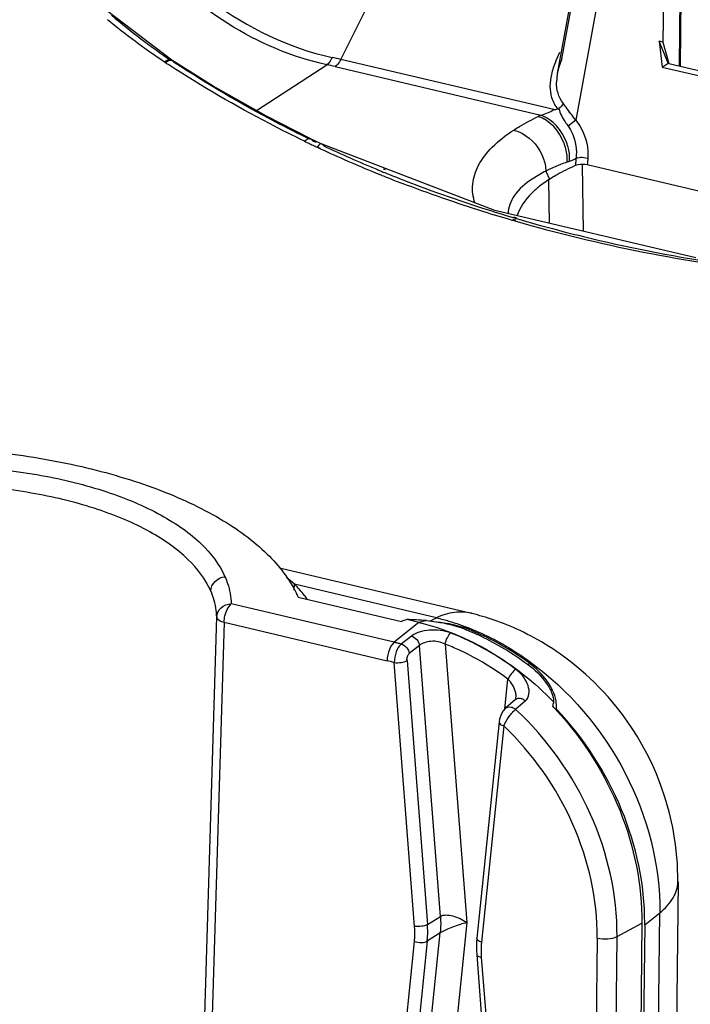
# Model space of a CAD drawing. Header units: inches. Extents: x 0 to 17, y 0 to 11.
# Tile 59 of 104: x 8.9 to 9.2, y 3.6 to 4. Entities that reach past the tile are written whole.
import ezdxf

# ---------------------------------------------------------------- set-up
doc = ezdxf.new("R2010")
doc.units = ezdxf.units.IN
doc.header["$LTSCALE"] = 0.935
doc.header["$MEASUREMENT"] = 0
doc.layers.add('1', color=7, linetype='CONTINUOUS')
doc.layers.add('2', color=7, linetype='CONTINUOUS')

msp = doc.modelspace()

# ---------------------------------------------------------------- linework, layer by layer
at = {"layer": '1', "color": 7, "linetype": 'Continuous'}
for p, q in [((9.1477363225, 3.9185424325), (9.1473378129, 3.9464159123)), ((9.133164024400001, 3.9400428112), (9.133411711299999, 3.9219165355)), ((9.0207040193, 3.7780145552), (9.100947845, 3.7590758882)), ((9.0269619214, 3.7687253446), (9.026988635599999, 3.7712072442)), ((9.086329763, 3.7572023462), (9.026989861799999, 3.7712073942)), ((8.999286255, 3.7614029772), (9.000608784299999, 3.7630159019)), ((9.0686685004, 3.7469528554), (9.000608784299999, 3.7630159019)), ((9.0285944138, 3.7658772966), (9.071691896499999, 3.755705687)), ((9.101111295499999, 3.7590365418), (9.100947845, 3.7590758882)), ((9.101319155, 3.7589234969), (9.1010973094, 3.7589782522)), ((8.9889982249, 3.5734453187), (8.994532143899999, 3.7575335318)), ((8.9976402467, 3.7553357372), (8.992101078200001, 3.5712862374)), ((8.9976402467, 3.7553357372), (8.9978475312, 3.7574141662)), ((8.9976402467, 3.7553357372), (9.0656999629, 3.7392726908)), ((9.078912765, 3.7552526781), (9.0686685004, 3.7469528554)), ((9.078912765, 3.7552526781), (9.0739045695, 3.7564346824)), ((9.0822234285, 3.7560205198), (9.078912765, 3.7552526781)), ((9.0835788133, 3.7558454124), (9.086329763, 3.7572023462)), ((9.098698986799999, 3.7528145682), (9.098747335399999, 3.7521893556)), ((9.0686685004, 3.7469528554), (9.0673465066, 3.7453408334)), ((9.0758732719, 3.7495900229), (9.0716110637, 3.746209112)), ((9.0900132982, 3.746205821), (9.0990059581, 3.6299187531)), ((9.079250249, 3.7456402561), (9.0749897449, 3.742258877)), ((9.0879982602, 3.6325168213), (9.079250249, 3.7456402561)), ((9.0772228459, 3.6282899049), (9.068699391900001, 3.7385104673)), ((9.0740391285, 3.7393336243), (9.0825625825, 3.6291130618)), ((9.125003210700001, 3.7373062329), (9.1251097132, 3.7382578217)), ((9.11490677, 3.7191455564), (9.1161829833, 3.7315758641)), ((9.1192980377, 3.7230238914), (9.1151508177, 3.7194528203)), ((9.1235412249, 3.722551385), (9.1194092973, 3.7189668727)), ((9.1195753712, 3.7236890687), (9.119575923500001, 3.7236944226)), ((9.1195759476, 3.723691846), (9.119606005, 3.7244453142)), ((9.1352338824, 3.722145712), (9.1351838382, 3.7215221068)), ((9.136563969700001, 3.7202069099), (9.1363143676, 3.7225332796)), ((9.1152071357, 3.7194770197), (9.1163284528, 3.7199879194)), ((9.1163284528, 3.7199879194), (9.1175454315, 3.7199163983)), ((9.1349754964, 3.7201750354), (9.1350418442, 3.7201053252)), ((9.1349754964, 3.7201750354), (9.1350379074, 3.7201007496)), ((9.136512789, 3.7190469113), (9.136448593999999, 3.7184216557)), ((9.136512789, 3.7190469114), (9.136563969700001, 3.7202069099)), ((9.1125001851, 3.7137474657), (9.1032240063, 3.6233980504)), ((9.1125001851, 3.7137474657), (9.1124984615, 3.7137281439)), ((9.1144267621, 3.7120479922), (9.1051505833, 3.6216985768)), ((9.1872570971, 3.6469382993), (9.1853521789, 3.4699500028)), ((9.0825625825, 3.6291130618), (9.0879982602, 3.6325168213)), ((9.1733335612, 3.6289038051), (9.179669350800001, 3.634022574)), ((9.177971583, 3.4762900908), (9.179669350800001, 3.634022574)), ((9.0990059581, 3.6299187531), (9.087906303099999, 3.5218081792)), ((9.161774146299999, 3.6240818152), (9.1721560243, 3.6296527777)), ((9.1721560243, 3.6296527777), (9.171150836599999, 3.5362650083)), ((9.1733335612, 3.6289038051), (9.1723025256, 3.5331146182)), ((9.0794440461, 3.5429977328), (9.0879237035, 3.6255895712)), ((9.0879237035, 3.6255895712), (9.082488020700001, 3.6221858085)), ((9.1534534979, 3.6234648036), (9.152484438, 3.5334335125)), ((9.1606859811, 3.5229849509), (9.161774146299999, 3.6240818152)), ((9.070421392, 3.5564632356), (9.0771557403, 3.6220553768)), ((9.082488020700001, 3.6221858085), (9.0757536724, 3.5565936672)), ((9.1031480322, 3.6164578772), (9.1084398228, 3.5480273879)), ((9.1050834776, 3.6154640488), (9.1103752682, 3.5470335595))]:
    msp.add_line(p, q, dxfattribs=at)
for points in [[(9.1872060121, 3.6469386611), (9.187025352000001, 3.6545486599), (9.186271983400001, 3.6625152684), (9.1851002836, 3.6696584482), (9.1836349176, 3.6760963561), (9.1819644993, 3.6819245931), (9.1801515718, 3.6872225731), (9.178240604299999, 3.6920596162), (9.1762656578, 3.6964892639), (9.1742489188, 3.7005607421), (9.1722074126, 3.7043166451), (9.1701568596, 3.7077911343), (9.1681082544, 3.7110137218), (9.1660685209, 3.7140095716), (9.1640409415, 3.7168022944), (9.1620310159, 3.7194076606), (9.1600412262, 3.7218432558), (9.1580741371, 3.7241244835), (9.1561315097, 3.7262653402), (9.154215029, 3.7282775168), (9.1523256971, 3.7301712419), (9.1504636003, 3.7319559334), (9.1486294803, 3.7336390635), (9.1468228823, 3.7352282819), (9.1450428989, 3.7367307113), (9.1432893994, 3.7381520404), (9.1415622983, 3.739497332), (9.139861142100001, 3.740771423), (9.1381851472, 3.7419789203), (9.1365333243, 3.7431241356), (9.1349056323, 3.7442103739), (9.1333020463, 3.7452407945), (9.1317222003, 3.7462186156), (9.1301656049, 3.7471469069), (9.128631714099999, 3.7480285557), (9.127120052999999, 3.7488662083), (9.125629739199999, 3.7496624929), (9.1241601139, 3.7504196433), (9.122710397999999, 3.7511397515), (9.121279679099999, 3.7518247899), (9.1198669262, 3.7524766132), (9.118471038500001, 3.7530969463), (9.1170922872, 3.7536868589), (9.1157318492, 3.7542471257), (9.1143908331, 3.7547785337), (9.1130701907, 3.7552818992), (9.111770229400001, 3.7557582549), (9.110490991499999, 3.7562087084), (9.1092325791, 3.7566343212), (9.1079975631, 3.7570353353), (9.1067927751, 3.757410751), (9.1056254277, 3.7577597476), (9.1045025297, 3.7580818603), (9.103429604, 3.7583772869), (9.1024085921, 3.7586473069), (9.101319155, 3.7589234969)], [(9.1195745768, 3.7236849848), (9.1194299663, 3.7231828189), (9.1192835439, 3.7230112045)], [(9.115207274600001, 3.7194771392), (9.114218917, 3.7183865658), (9.1133335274, 3.7168209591), (9.1127025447, 3.7148940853), (9.112507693, 3.7137265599)], [(9.1032240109, 3.6233980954), (9.103081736, 3.6215643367), (9.103043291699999, 3.6184540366), (9.1031480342, 3.6164578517)]]:
    msp.add_lwpolyline(points, dxfattribs=at)
for centre, radius, start, end in [((9.006208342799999, 3.7500318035), 0.0296694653, 45.5381205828, 53.88800741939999), ((8.9853953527, 3.746444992), 0.0473684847, 24.2197230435, 26.1003674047), ((9.0527581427, 3.6494869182), 0.1088259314, 65.2627984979, 68.66570630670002), ((9.0857166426, 3.7191508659), 0.0360802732, 68.9109554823, 69.9979442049), ((9.0466416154, 3.6536300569), 0.0958870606, 75.81433862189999, 76.71959081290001), ((9.0463896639, 3.6526333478), 0.0969151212, 74.9155688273, 75.8143325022), ((9.0518218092, 3.6484220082), 0.1049774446, 65.2629298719, 68.6658416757), ((9.0448044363, 3.6507639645), 0.0909418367, 74.7667076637, 76.7165849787), ((9.0521056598, 3.6385636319), 0.1235658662, 53.78543089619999, 53.98931433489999), ((9.1207756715, 3.7213047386), 0.0022668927, 117.8038544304, 130.6792317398), ((9.1221313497, 3.7228503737), 0.0131198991, 348.23387292, 354.1894402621), ((9.0372914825, 3.6271376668), 0.134900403, 42.822483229, 43.563474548), ((9.0369449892, 3.6268154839), 0.1353735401, 42.6384560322, 42.82281663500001), ((9.064616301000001, 3.6300735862), 0.1087235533, 359.3835299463, 359.8074314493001)]:
    msp.add_arc(centre, radius, start, end, dxfattribs=at)
for centre, major_axis, ratio, start_param, end_param in [((9.0857417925, 3.7473846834), (0.0236229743, 0.0008446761), 0.4584918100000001, 2.0791831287, 2.1912658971), ((9.0854680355, 3.7509247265), (0.0238973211, -0.0028837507), 0.1965336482, 1.7306630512, 2.0994370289)]:
    msp.add_ellipse(centre, major_axis=major_axis, ratio=ratio, start_param=start_param, end_param=end_param, dxfattribs=at)
for points, knots in [([(8.7871485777, 3.8228618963), (8.7997722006, 3.825108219), (8.8254467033, 3.828330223), (8.864056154, 3.8295433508), (8.9018546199, 3.8271211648), (8.9372477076, 3.8212318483), (8.968751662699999, 3.8120602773), (8.9951329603, 3.800032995), (9.0153655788, 3.7855252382), (9.0249121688, 3.773441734), (9.0279324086, 3.7672847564)], [0, 0, 0, 0, 0.1484884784, 0.2991092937, 0.4467297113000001, 0.5864283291, 0.7138031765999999, 0.8257043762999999, 0.9205803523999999, 1, 1, 1, 1]), ([(8.7970365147, 3.811062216), (8.806839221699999, 3.8138002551), (8.8272879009, 3.8180651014), (8.8586830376, 3.8211785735), (8.8903113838, 3.8209194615), (8.920504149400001, 3.8174410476), (8.9476763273, 3.8107903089), (8.9674598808, 3.8026763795), (8.9803453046, 3.7946891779), (8.9900663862, 3.7867911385), (8.9957172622, 3.7795217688), (8.9979925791, 3.7743516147)], [0, 0, 0, 0, 0.1415205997, 0.2896587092, 0.4379209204, 0.5804937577, 0.7112952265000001, 0.8258487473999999, 0.8760384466, 0.9214569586, 1, 1, 1, 1]), ([(8.992030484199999, 3.7684264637), (8.9898632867, 3.7733852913), (8.9844776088, 3.780363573), (8.9751952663, 3.7879459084), (8.9629016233, 3.7956021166), (8.944020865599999, 3.8033715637), (8.918085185, 3.8097215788), (8.8892671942, 3.8130160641), (8.859079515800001, 3.8132126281), (8.829114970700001, 3.8101669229), (8.8096030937, 3.8060332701), (8.800250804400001, 3.8033857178)], [0, 0, 0, 0, 0.07879690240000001, 0.1242791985, 0.1744987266, 0.2890343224, 0.4197561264, 0.5622260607, 0.710394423, 0.8584754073, 1, 1, 1, 1]), ([(8.992030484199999, 3.7684264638), (8.9920944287, 3.7698666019), (8.993548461, 3.7728253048), (8.9964698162, 3.7741500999), (8.9979896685, 3.7743512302)], [0, 0, 0, 0, 0.4846123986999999, 1, 1, 1, 1]), ([(8.997989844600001, 3.774351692), (8.998393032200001, 3.773435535), (8.9998059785, 3.7698080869), (9.000526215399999, 3.7659055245), (9.0006089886, 3.7630159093)], [0, 0, 0, 0, 0.2571981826, 1, 1, 1, 1]), ([(9.0323304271, 3.7650016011), (9.031956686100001, 3.7655304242), (9.0303223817, 3.7677197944), (9.0284751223, 3.7697460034), (9.026989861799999, 3.7712073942)], [0, 0, 0, 0, 0.2370955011, 1, 1, 1, 1]), ([(8.9945278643, 3.7575336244), (8.9945018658, 3.7584547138), (8.9942137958, 3.7621858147), (8.9931585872, 3.7658452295), (8.9920304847, 3.7684264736)], [0, 0, 0, 0, 0.246481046, 1, 1, 1, 1]), ([(8.9945278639, 3.7575336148), (8.9945727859, 3.7589405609), (8.9960620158, 3.7618889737), (8.9990864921, 3.7629605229), (9.000608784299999, 3.7630159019)], [0, 0, 0, 0, 0.4802733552, 1, 1, 1, 1]), ([(8.9978475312, 3.7574141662), (8.9979140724, 3.7577767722), (8.9982276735, 3.7591583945), (8.998751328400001, 3.7605010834), (8.999286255, 3.7614029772)], [0, 0, 0, 0, 0.2601223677, 1, 1, 1, 1]), ([(9.1009478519, 3.7590758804), (9.0986373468, 3.7596211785), (9.0935312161, 3.7598136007), (9.088703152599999, 3.7582826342), (9.0863297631, 3.7572023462)], [0, 0, 0, 0, 0.4765439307, 1, 1, 1, 1]), ([(8.994532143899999, 3.7575335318), (8.9945497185, 3.7570315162), (8.995613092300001, 3.7559211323), (8.996849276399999, 3.755541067), (8.9976393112, 3.7553374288)], [0, 0, 0, 0, 0.3810730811, 1, 1, 1, 1]), ([(9.0789130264, 3.7552541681), (9.0893099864, 3.7527883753), (9.1099544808, 3.7441665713), (9.1273459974, 3.7302492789), (9.1352450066, 3.7221551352)], [0, 0, 0, 0, 0.4858070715, 1, 1, 1, 1]), ([(9.0822234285, 3.7560205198), (9.0835790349, 3.755899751), (9.088892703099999, 3.7552682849), (9.094159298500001, 3.7540156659), (9.0978816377, 3.7525725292)], [0, 0, 0, 0, 0.2542323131, 1, 1, 1, 1]), ([(9.086329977, 3.7572025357), (9.0872987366, 3.756972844), (9.091298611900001, 3.7559648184), (9.0952333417, 3.7546999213), (9.0981663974, 3.7536098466)], [0, 0, 0, 0, 0.2413800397, 1, 1, 1, 1]), ([(9.086504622, 3.7554829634), (9.0875130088, 3.7554013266), (9.0914303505, 3.7549688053), (9.0953049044, 3.7540571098), (9.0980580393, 3.7530547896)], [0, 0, 0, 0, 0.2566688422, 1, 1, 1, 1]), ([(9.0923499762, 3.7508554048), (9.0895284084, 3.751946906), (9.0848664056, 3.7524172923), (9.079294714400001, 3.7514158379), (9.0768022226, 3.7503346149), (9.075873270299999, 3.7495900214)], [0, 0, 0, 0, 0.5337605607, 0.7899533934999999, 1, 1, 1, 1]), ([(9.0900132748, 3.7462058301), (9.090153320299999, 3.7471386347), (9.0907311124, 3.7488133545), (9.0917098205, 3.7503517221), (9.0923499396, 3.7508554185)], [0, 0, 0, 0, 0.5366160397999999, 1, 1, 1, 1]), ([(9.0978816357, 3.7525725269), (9.100188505, 3.7516781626), (9.1094750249, 3.7476892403), (9.1181968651, 3.7424142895), (9.1243292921, 3.7378775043)], [0, 0, 0, 0, 0.244910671, 1, 1, 1, 1]), ([(9.0981663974, 3.7536098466), (9.1005170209, 3.7527362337), (9.1099715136, 3.7488276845), (9.1188664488, 3.743594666), (9.125118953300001, 3.7390696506)], [0, 0, 0, 0, 0.2452329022, 1, 1, 1, 1]), ([(9.1247544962, 3.7385169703), (9.122705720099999, 3.7400060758), (9.1145037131, 3.7455918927), (9.1055935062, 3.750155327), (9.098698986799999, 3.7528145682)], [0, 0, 0, 0, 0.255258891, 1, 1, 1, 1]), ([(9.0716110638, 3.7462091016), (9.0706157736, 3.7454087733), (9.0692363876, 3.7427994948), (9.0686930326, 3.7400297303), (9.068699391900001, 3.7385104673)], [0, 0, 0, 0, 0.4567091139, 1, 1, 1, 1]), ([(9.0716110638, 3.7462091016), (9.072473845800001, 3.7459730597), (9.0740464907, 3.7448777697), (9.0748736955, 3.7431589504), (9.0749897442, 3.742258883)], [0, 0, 0, 0, 0.4963845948, 1, 1, 1, 1]), ([(9.075873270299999, 3.7495900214), (9.0767357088, 3.7493536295), (9.0783074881, 3.7482583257), (9.0791342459, 3.7465400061), (9.0792502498, 3.7456402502)], [0, 0, 0, 0, 0.4964045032, 1, 1, 1, 1]), ([(9.0900132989, 3.7462058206), (9.08821728, 3.747130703), (9.085120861, 3.7476690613), (9.0814301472, 3.7469718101), (9.0798486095, 3.7461652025), (9.079250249, 3.7456402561)], [0, 0, 0, 0, 0.5395334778, 0.7874117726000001, 1, 1, 1, 1]), ([(9.1091335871, 3.7426091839), (9.108249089, 3.7431372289), (9.1047144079, 3.7451855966), (9.1010720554, 3.7470487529), (9.0982971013, 3.7483266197)], [0, 0, 0, 0, 0.2521629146, 1, 1, 1, 1]), ([(9.0673465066, 3.7453408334), (9.0670898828, 3.7449082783), (9.0661696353, 3.7430077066), (9.065717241, 3.7408779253), (9.0656999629, 3.7392726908)], [0, 0, 0, 0, 0.2385600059, 1, 1, 1, 1]), ([(9.0740391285, 3.7393336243), (9.0739997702, 3.7399049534), (9.0741196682, 3.7409594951), (9.0746207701, 3.7419574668), (9.0749897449, 3.742258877)], [0, 0, 0, 0, 0.5458708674, 1, 1, 1, 1]), ([(9.1161829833, 3.7315758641), (9.1145652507, 3.7327801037), (9.1080805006, 3.7373613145), (9.1011294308, 3.7412893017), (9.0957501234, 3.7437664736)], [0, 0, 0, 0, 0.2540292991, 1, 1, 1, 1]), ([(9.119479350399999, 3.7356888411), (9.1186410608, 3.7363128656), (9.1152814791, 3.7387493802), (9.1117995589, 3.7410175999), (9.1091335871, 3.7426091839)], [0, 0, 0, 0, 0.2518214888, 1, 1, 1, 1]), ([(9.068699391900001, 3.7385104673), (9.069672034, 3.7383806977), (9.0714984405, 3.738457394), (9.0733292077, 3.7388868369), (9.0740391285, 3.7393336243)], [0, 0, 0, 0, 0.5391325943, 1, 1, 1, 1]), ([(9.12432937, 3.7378775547), (9.1273769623, 3.7356169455), (9.1313235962, 3.73181475), (9.1345771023, 3.7261076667), (9.1352725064, 3.7233537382), (9.1352338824, 3.722145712)], [0, 0, 0, 0, 0.5794840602, 0.8154194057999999, 1, 1, 1, 1]), ([(9.1363143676, 3.7225332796), (9.1357393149, 3.7254680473), (9.1326822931, 3.7314962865), (9.127967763, 3.7361582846), (9.1251097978, 3.7382578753)], [0, 0, 0, 0, 0.4574931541, 1, 1, 1, 1]), ([(9.125118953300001, 3.7390696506), (9.1417526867, 3.7270316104), (9.1690504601, 3.6949659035), (9.1798847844, 3.6540315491), (9.1796694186, 3.6340227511)], [0, 0, 0, 0, 0.5064479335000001, 1, 1, 1, 1]), ([(9.1194790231, 3.7356890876), (9.1188031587, 3.7351934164), (9.1176043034, 3.7338661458), (9.116601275, 3.7324038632), (9.1161829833, 3.7315758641)], [0, 0, 0, 0, 0.4746528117, 1, 1, 1, 1]), ([(9.1235422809, 3.722551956), (9.1243575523, 3.7232114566), (9.1253718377, 3.7254739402), (9.1247677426, 3.729112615), (9.1227925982, 3.732733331), (9.1206936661, 3.7347744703), (9.119479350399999, 3.7356888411)], [0, 0, 0, 0, 0.2051147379, 0.4364239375, 0.7026666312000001, 1, 1, 1, 1]), ([(9.119606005, 3.7244453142), (9.1195945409, 3.725063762), (9.1191904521, 3.7277298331), (9.117638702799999, 3.7301247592), (9.1161829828, 3.7315758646)], [0, 0, 0, 0, 0.2313222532, 1, 1, 1, 1]), ([(9.119718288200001, 3.7233099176), (9.119859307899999, 3.7233843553), (9.120485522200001, 3.7236374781), (9.1211988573, 3.7236242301), (9.1216975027, 3.723508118)], [0, 0, 0, 0, 0.2374877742, 1, 1, 1, 1]), ([(9.121697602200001, 3.7235073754), (9.1218733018, 3.7234664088), (9.1225394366, 3.7232585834), (9.1231470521, 3.7228837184), (9.1235405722, 3.7225504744)], [0, 0, 0, 0, 0.2591846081, 1, 1, 1, 1]), ([(9.1144267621, 3.7120479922), (9.1150176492, 3.7134310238), (9.1161790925, 3.7153862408), (9.1179552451, 3.7176270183), (9.1189182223, 3.7185999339), (9.119409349, 3.7189669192)], [0, 0, 0, 0, 0.5255210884, 0.785771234, 1, 1, 1, 1]), ([(9.1175454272, 3.7199163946), (9.1180638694, 3.7197911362), (9.1187204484, 3.7194949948), (9.1192820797, 3.7190754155), (9.119409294, 3.7189668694)], [0, 0, 0, 0, 0.7613013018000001, 1, 1, 1, 1]), ([(9.161774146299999, 3.6240818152), (9.1619611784, 3.6414581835), (9.1537565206, 3.6771228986), (9.1325877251, 3.7067191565), (9.11940935, 3.7189669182)], [0, 0, 0, 0, 0.4913247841, 1, 1, 1, 1]), ([(9.1733392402, 3.6297081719), (9.1733933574, 3.6457920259), (9.1662737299, 3.6787709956), (9.1479806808, 3.7069126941), (9.136512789, 3.7190469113)], [0, 0, 0, 0, 0.490666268, 1, 1, 1, 1]), ([(9.136531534, 3.7185134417), (9.1477417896, 3.7063387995), (9.1655526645, 3.6782840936), (9.172327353, 3.6455702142), (9.1721560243, 3.6296527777)], [0, 0, 0, 0, 0.5097221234, 1, 1, 1, 1]), ([(9.1125077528, 3.7137271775), (9.1124733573, 3.7133726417), (9.1131201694, 3.7125452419), (9.1139244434, 3.7122181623), (9.1144267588, 3.7120479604)], [0, 0, 0, 0, 0.4017745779, 1, 1, 1, 1]), ([(9.1534534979, 3.6234648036), (9.1536275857, 3.6396385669), (9.1460865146, 3.6728422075), (9.1265853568, 3.7005177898), (9.1144267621, 3.7120479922)], [0, 0, 0, 0, 0.4911679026, 1, 1, 1, 1]), ([(9.179669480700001, 3.6340227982), (9.1818444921, 3.635780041), (9.1855004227, 3.6394978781), (9.1871706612, 3.6445908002), (9.1872053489, 3.6468875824)], [0, 0, 0, 0, 0.548999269, 1, 1, 1, 1]), ([(9.0879985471, 3.6325167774), (9.0880432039, 3.6319319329), (9.088169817, 3.6296243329), (9.0880985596, 3.6273049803), (9.0879239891, 3.6255894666)], [0, 0, 0, 0, 0.2538153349, 1, 1, 1, 1]), ([(9.0879982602, 3.6325168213), (9.0886589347, 3.6329192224), (9.0904790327, 3.6332333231), (9.093291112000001, 3.6327939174), (9.0962495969, 3.6316619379), (9.0981350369, 3.630566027), (9.0990059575, 3.6299187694)], [0, 0, 0, 0, 0.1973045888, 0.4472495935, 0.7232386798, 1, 1, 1, 1]), ([(9.077155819, 3.6220553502), (9.0772081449, 3.622565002), (9.0773718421, 3.6246388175), (9.0773437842, 3.6267270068), (9.077222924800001, 3.6282898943)], [0, 0, 0, 0, 0.246326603, 1, 1, 1, 1]), ([(9.0825625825, 3.6291130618), (9.0818526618, 3.6286662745), (9.0800218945, 3.6282368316), (9.078195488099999, 3.6281601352), (9.0772228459, 3.6282899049)], [0, 0, 0, 0, 0.4608674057, 1, 1, 1, 1]), ([(9.082486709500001, 3.6221849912), (9.0825447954, 3.6227512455), (9.0827265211, 3.6250554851), (9.0826953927, 3.6273756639), (9.0825612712, 3.6291122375)], [0, 0, 0, 0, 0.2463145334, 1, 1, 1, 1]), ([(9.099005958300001, 3.6299187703), (9.0980600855, 3.629667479), (9.0960708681, 3.6291189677), (9.0931260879, 3.6280681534), (9.0903563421, 3.6269199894), (9.0886424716, 3.6260501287), (9.0879237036, 3.6255895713)], [0, 0, 0, 0, 0.246061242, 0.5185293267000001, 0.7853716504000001, 1, 1, 1, 1]), ([(9.1051505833, 3.6216985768), (9.1048832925, 3.6217891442), (9.104112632, 3.6220908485), (9.1031665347, 3.6228051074), (9.1032247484, 3.6233979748)], [0, 0, 0, 0, 0.3214557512, 1, 1, 1, 1]), ([(9.1534534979, 3.6234648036), (9.1549197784, 3.6231187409), (9.157752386, 3.6229706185), (9.160620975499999, 3.6234630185), (9.161774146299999, 3.6240818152)], [0, 0, 0, 0, 0.5351402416, 1, 1, 1, 1]), ([(9.0771557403, 3.6220553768), (9.0780931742, 3.6217377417), (9.0798965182, 3.6215020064), (9.0817924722, 3.621752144), (9.082488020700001, 3.6221858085)], [0, 0, 0, 0, 0.5470084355, 1, 1, 1, 1]), ([(9.105150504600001, 3.6216986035), (9.1050981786, 3.6211889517), (9.104934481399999, 3.6191151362), (9.104962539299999, 3.6170269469), (9.1050833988, 3.6154640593)], [0, 0, 0, 0, 0.246326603, 1, 1, 1, 1]), ([(9.1031491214, 3.6164579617), (9.1031715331, 3.616173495), (9.1039130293, 3.6156367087), (9.1046199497, 3.6155258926), (9.1050834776, 3.6154640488)], [0, 0, 0, 0, 0.3789566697, 1, 1, 1, 1])]:
    msp.add_open_spline(points, degree=3, knots=knots, dxfattribs=at)
at = {"layer": '2', "color": 7, "linetype": 'Continuous'}
for p, q in [((9.1541961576, 4.0794183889), (9.1368318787, 3.9844856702)), ((9.1387290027, 3.9906357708), (9.154944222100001, 4.0792871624)), ((9.1817893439, 4.0720836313), (9.180988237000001, 3.997656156)), ((9.1636044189, 4.0693559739), (9.1445230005, 3.9650345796)), ((9.188629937, 4.070469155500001), (9.1877394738, 3.9877399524)), ((9.1890014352, 4.0703814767), (9.1881109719, 3.9876522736)), ((9.0463868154, 3.990400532), (9.0661588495, 4.029761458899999)), ((8.9758503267, 3.9901097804), (8.948470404, 4.0108315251)), ((9.1793416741, 3.9980447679), (9.1805986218, 3.9872095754)), ((9.1830910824, 3.9887587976), (9.1793416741, 3.9980447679)), ((9.180988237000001, 3.997656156), (9.1793416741, 3.9980447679)), ((9.180988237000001, 3.997656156), (9.1834131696, 3.9887219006)), ((9.1362583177, 3.9896834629), (9.1379551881, 3.9933844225)), ((8.974217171, 3.9902313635), (8.9727199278, 3.9893189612)), ((8.972719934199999, 3.9893190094), (8.9730962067, 3.9890711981)), ((8.9758466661, 3.990112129), (8.9762266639, 3.9898620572)), ((8.976157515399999, 3.9898355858), (8.9758524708, 3.9901083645)), ((8.9762266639, 3.9898620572), (8.976808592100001, 3.98912739)), ((9.1353237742, 3.9694101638), (9.0463868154, 3.990400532)), ((9.1387290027, 3.9906357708), (9.1374873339, 3.9872124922)), ((9.1805986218, 3.9872095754), (9.1830910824, 3.9887587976)), ((9.1834587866, 3.9887502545), (9.2901461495, 3.9635705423)), ((8.974950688, 3.9878593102), (8.9745778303, 3.9881022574)), ((8.974984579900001, 3.9878902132), (8.9746053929, 3.988127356)), ((9.011199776, 3.96903348), (9.040542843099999, 3.9881651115)), ((9.0439833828, 3.9873918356), (9.1300018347, 3.9670902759)), ((9.1805986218, 3.9872095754), (9.2905235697, 3.9612657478)), ((9.136774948, 3.9841618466), (9.1364740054, 3.9809259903)), ((9.1368318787, 3.9844856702), (9.136774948, 3.9841618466)), ((9.1445229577, 3.9650345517), (9.141375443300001, 3.9624687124)), ((9.0339132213, 3.9572856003), (9.0339165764, 3.9572839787)), ((9.0339165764, 3.9572839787), (9.0346221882, 3.9564779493)), ((9.0378282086, 3.9531092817), (9.0365062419, 3.9537253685)), ((9.0370901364, 3.9544963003), (9.036512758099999, 3.9537328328)), ((9.0379070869, 3.9531988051), (9.036512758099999, 3.9537328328)), ((9.1107238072, 3.927260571), (9.0386122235, 3.9550398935)), ((9.038630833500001, 3.955043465), (9.0386155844, 3.9550504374)), ((9.0392375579, 3.9542837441), (9.038630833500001, 3.955043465)), ((9.1410177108, 3.9475178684), (9.1409034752, 3.9503178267)), ((9.1419880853, 3.9478610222), (9.1419350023, 3.9504326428)), ((9.1478816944, 3.9494727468), (9.1495782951, 3.9491365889)), ((9.0632337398, 3.9437391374), (9.0641378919, 3.9433687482)), ((9.0640493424, 3.9447371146), (9.0649656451, 3.9443847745)), ((9.1320542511, 3.9437389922), (9.133503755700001, 3.9403580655)), ((9.138215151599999, 3.9464633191), (9.1330577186, 3.9442279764)), ((9.1443824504, 3.9461675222), (9.1455855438, 3.9464654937)), ((9.1493715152, 3.9464449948), (9.3133728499, 3.9077383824)), ((9.0635766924, 3.9419643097), (9.062670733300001, 3.9423299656)), ((9.0644415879, 3.9430360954), (9.0635261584, 3.9433867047)), ((9.131367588, 3.9433894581), (9.126311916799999, 3.9404262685)), ((9.133523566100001, 3.9403707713), (9.1294474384, 3.9374340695)), ((9.133523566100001, 3.9403707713), (9.1344545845, 3.9409592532)), ((9.1946999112, 3.9074803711), (9.1107238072, 3.927260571)), ((9.1192562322, 3.9228014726), (9.1179737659, 3.9231744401)), ((9.119573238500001, 3.9232791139), (9.1182515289, 3.9235910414)), ((9.118324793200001, 3.9243636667), (9.1196031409, 3.9239858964)), ((9.1184923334, 3.9246117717), (9.1198140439, 3.9242998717))]:
    msp.add_line(p, q, dxfattribs=at)
for points in [[(9.0339132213, 3.9572856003), (9.015402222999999, 3.9666584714), (8.9931264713, 3.9792475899), (8.9762203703, 3.9898662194)], [(9.1370835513, 3.9696866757), (9.1372286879, 3.9697227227), (9.1373699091, 3.9697850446), (9.1375011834, 3.9698719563)]]:
    msp.add_lwpolyline(points, dxfattribs=at)
for centre, radius, start, end in [((9.2363089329, 4.3893820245), 0.4790914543, 236.6742797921, 236.8859627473), ((8.9753626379, 3.9885688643), 0.0015423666, 56.52895322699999, 67.8663928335), ((9.000026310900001, 3.7938387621), 0.2019550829, 76.728908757, 77.7816456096), ((9.005501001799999, 3.8242128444), 0.1676553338, 76.73041966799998, 77.9355699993), ((9.160830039, 3.9800982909), 0.0243959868, 168.5395815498, 169.6393477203), ((9.1615804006, 3.9799458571), 0.025161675, 167.3205455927, 168.5388881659), ((9.1633538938, 3.9795318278), 0.0269828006, 163.4620486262, 167.2894221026), ((9.1150569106, 4.1049833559), 0.1370779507, 278.5023325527, 279.2467726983), ((9.175311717, 3.8690046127), 0.1080452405, 115.1928072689, 115.4475912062), ((9.1761359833, 3.8672505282), 0.1099833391, 114.8008079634, 115.1923950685), ((9.2504620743, 4.4116439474), 0.5054263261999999, 244.2955739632, 244.5156984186), ((9.2594945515, 4.4258405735), 0.5200295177, 244.2919539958, 244.86745011), ((9.2605586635, 4.425748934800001), 0.5208287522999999, 244.2910129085, 244.4780390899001), ((9.2637417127, 4.4393747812), 0.5361727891, 244.5097143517, 244.7174376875), ((9.2619918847, 4.4357484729), 0.5321465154, 244.7210427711, 244.9305666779), ((9.2644436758, 4.4413851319), 0.5383009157, 245.1033439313, 247.7722564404), ((9.2654321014, 4.4364512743), 0.5325870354, 244.8677993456, 247.4719319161), ((9.1763150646, 3.8492342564), 0.1044298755, 109.5676907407, 109.7550825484), ((9.176772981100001, 3.8479459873), 0.1057971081, 109.3818895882, 109.5676922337), ((9.177232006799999, 3.8466412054), 0.1071802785, 109.1976723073, 109.3818910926), ((9.1374079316, 3.9608196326), 0.0137440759, 289.4650262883, 295.9791107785), ((9.1372886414, 3.9610794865), 0.0140299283, 295.9521944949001, 297.5843902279), ((9.1371270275, 3.9613858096), 0.0143762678, 297.5899653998, 299.5875444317), ((9.1368464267, 3.9618802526), 0.014944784, 299.5870785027, 301.5242490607), ((9.4196349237, 3.9223463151), 0.2762777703, 174.6404956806, 175.0534126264), ((9.4181025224, 3.9224891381), 0.274738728, 174.432931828, 174.6403007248), ((9.4253825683, 3.9265876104), 0.2767245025, 175.3260536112, 175.8850024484), ((9.2707785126, 4.4490900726), 0.5463098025, 247.4618574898, 247.672321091), ((9.160730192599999, 3.886618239), 0.063915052, 116.6580588, 117.3484274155), ((9.1625200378, 3.8824364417), 0.0684558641, 116.117065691, 116.4264951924), ((9.1633080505, 3.8808254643), 0.0702492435, 115.5065552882, 116.1157532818), ((9.1738308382, 3.8560628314), 0.0971633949, 109.7374520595, 111.5032850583), ((9.2699070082, 4.4544840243), 0.5524931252, 247.7616609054, 247.9699423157), ((9.2711654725, 4.4576035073), 0.5558568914, 248.0710071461, 248.3274433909), ((9.2720525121, 4.452201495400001), 0.5496719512, 247.7745386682, 248.0338412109), ((9.2728499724, 4.461856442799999), 0.5604312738, 248.327974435, 248.97221268)]:
    msp.add_arc(centre, radius, start, end, dxfattribs=at)
for points, knots in [([(9.0405427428, 3.9881650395), (9.0114326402, 3.9944272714), (8.9570536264, 4.0300822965), (8.9316488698, 4.0893636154), (8.9294557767, 4.1197491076)], [0, 0, 0, 0, 0.4942856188, 1, 1, 1, 1]), ([(8.9777013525, 4.0274818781), (8.9823309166, 4.0229379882), (9.0012359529, 4.0065651), (9.0246632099, 3.9951352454), (9.0427655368, 3.9912146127)], [0, 0, 0, 0, 0.2593831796, 1, 1, 1, 1]), ([(9.0337181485, 3.9569142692), (9.0287426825, 3.9593214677), (9.009264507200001, 3.9691283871), (8.990411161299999, 3.9801834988), (8.9768086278, 3.9891274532)], [0, 0, 0, 0, 0.2534627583, 1, 1, 1, 1]), ([(9.0427676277, 3.9912191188), (9.0426145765, 3.9908867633), (9.042033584, 3.9897691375), (9.041268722, 3.9886963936), (9.0405428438, 3.9881651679)], [0, 0, 0, 0, 0.2891591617, 1, 1, 1, 1]), ([(9.046386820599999, 3.9904005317), (9.0462211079, 3.9900706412), (9.0455875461, 3.9889531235), (9.0447522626, 3.987898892), (9.0439833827, 3.987391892)], [0, 0, 0, 0, 0.2861439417, 1, 1, 1, 1]), ([(9.0312449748, 3.9562337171), (9.026328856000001, 3.9586005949), (9.0070750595, 3.9682407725), (8.9884231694, 3.9790897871), (8.974950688, 3.9878593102)], [0, 0, 0, 0, 0.2534072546, 1, 1, 1, 1]), ([(9.1375017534, 3.9698712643), (9.1379686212, 3.9678679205), (9.139327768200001, 3.9653296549), (9.1409597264, 3.9630755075), (9.141375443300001, 3.9624687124)], [0, 0, 0, 0, 0.7366074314, 1, 1, 1, 1]), ([(9.1445230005, 3.9650345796), (9.1432173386, 3.9668543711), (9.141314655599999, 3.9691061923), (9.1396972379, 3.971565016), (9.1393282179, 3.9721609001)], [0, 0, 0, 0, 0.7616511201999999, 1, 1, 1, 1]), ([(9.1186262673, 3.9608769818), (9.1194052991, 3.9613839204), (9.1227247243, 3.9634555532), (9.1261920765, 3.9652857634), (9.1288854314, 3.9665674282)], [0, 0, 0, 0, 0.2375770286, 1, 1, 1, 1]), ([(9.1409034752, 3.9503178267), (9.1406869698, 3.9521216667), (9.1390308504, 3.9588124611), (9.1337482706, 3.9650190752), (9.1288862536, 3.9665671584)], [0, 0, 0, 0, 0.2625674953, 1, 1, 1, 1]), ([(9.1419350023, 3.9504326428), (9.1417682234, 3.9522597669), (9.140176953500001, 3.9590702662), (9.1349275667, 3.9654774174), (9.1300018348, 3.9670902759)], [0, 0, 0, 0, 0.2614386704, 1, 1, 1, 1]), ([(9.144523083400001, 3.9650346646), (9.145443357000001, 3.9638885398), (9.148533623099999, 3.9591679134), (9.1499178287, 3.9532865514), (9.1495785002, 3.9491365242)], [0, 0, 0, 0, 0.2609039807, 1, 1, 1, 1]), ([(9.102449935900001, 3.9303800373), (9.101596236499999, 3.9329049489), (9.100901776, 3.9384771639), (9.1036809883, 3.9468321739), (9.1098519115, 3.9545249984), (9.1154325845, 3.9587939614), (9.1186271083, 3.960876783)], [0, 0, 0, 0, 0.215146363, 0.4369416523, 0.692169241, 1, 1, 1, 1]), ([(9.1186271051, 3.9608767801), (9.1199031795, 3.9605756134), (9.1253180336, 3.9583852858), (9.129456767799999, 3.9533935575), (9.130973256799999, 3.9491761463)], [0, 0, 0, 0, 0.2263340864, 1, 1, 1, 1]), ([(9.141375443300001, 3.9624687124), (9.1420671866, 3.9615011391), (9.1443450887, 3.9574460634), (9.1451005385, 3.952558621), (9.1446591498, 3.9491415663)], [0, 0, 0, 0, 0.2566236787, 1, 1, 1, 1]), ([(9.0312442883, 3.9562329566), (9.0314411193, 3.9564510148), (9.032126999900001, 3.957107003), (9.0332927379, 3.9575817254), (9.0339081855, 3.9572752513)], [0, 0, 0, 0, 0.2993562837, 1, 1, 1, 1]), ([(9.0386154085, 3.9550502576), (9.0382679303, 3.9552072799), (9.0376109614, 3.9549947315), (9.037212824, 3.9546230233), (9.0370901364, 3.9544963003)], [0, 0, 0, 0, 0.6837272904, 1, 1, 1, 1]), ([(9.1446591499, 3.9491415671), (9.1448652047, 3.9492253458), (9.145910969, 3.9495298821), (9.1470233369, 3.9495604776), (9.1478816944, 3.9494727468)], [0, 0, 0, 0, 0.2049594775, 1, 1, 1, 1]), ([(9.1344474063, 3.9409611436), (9.1351961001, 3.9414300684), (9.1384084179, 3.9433483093), (9.1417692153, 3.9450120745), (9.1443824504, 3.9461675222)], [0, 0, 0, 0, 0.2361645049, 1, 1, 1, 1]), ([(9.0664428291, 3.9424330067), (9.0706428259, 3.9407389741), (9.0877138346, 3.934096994), (9.1051063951, 3.9282856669), (9.118324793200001, 3.9243636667)], [0, 0, 0, 0, 0.2472474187, 1, 1, 1, 1]), ([(9.126311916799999, 3.9404262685), (9.1234826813, 3.9385323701), (9.118657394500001, 3.9346058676), (9.1162684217, 3.9285599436), (9.1162391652, 3.9258912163)], [0, 0, 0, 0, 0.5605688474, 1, 1, 1, 1]), ([(9.1179737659, 3.9231744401), (9.1140332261, 3.9243250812), (9.0984717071, 3.9290390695), (9.0831006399, 3.9343848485), (9.0717556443, 3.9387462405)], [0, 0, 0, 0, 0.2524730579, 1, 1, 1, 1]), ([(9.1294474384, 3.9374340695), (9.128276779, 3.9364973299), (9.1243331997, 3.9330243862), (9.1210884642, 3.9285274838), (9.1199429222, 3.9249311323)], [0, 0, 0, 0, 0.2842992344, 1, 1, 1, 1]), ([(9.1196031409, 3.9239858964), (9.1311074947, 3.9205999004), (9.1787301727, 3.9080990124), (9.2277482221, 3.9010734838), (9.264893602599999, 3.8985927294)], [0, 0, 0, 0, 0.2436446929, 1, 1, 1, 1]), ([(9.2648458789, 3.8978699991), (9.252226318, 3.8986787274), (9.2031309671, 3.9030903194), (9.1544542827, 3.9126066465), (9.1192562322, 3.9228014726)], [0, 0, 0, 0, 0.2565510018, 1, 1, 1, 1])]:
    msp.add_open_spline(points, degree=3, knots=knots, dxfattribs=at)
for points in [[(8.972682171, 3.9892845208), (8.9644256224, 3.9947257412), (8.956506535, 4.0006946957), (8.9488759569, 4.0069837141)], [(8.9505662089, 4.0088094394), (8.958599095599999, 4.0020745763), (8.9669453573, 3.9956780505), (8.9756757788, 3.9898758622)], [(8.9730963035, 3.9890712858), (8.9738360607, 3.9897413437), (8.975019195, 3.9903736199), (8.9759437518, 3.9899975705)], [(8.9758503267, 3.9901097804), (8.9753945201, 3.9904101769), (8.9747360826, 3.9904008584), (8.974217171, 3.9902313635)], [(9.1362583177, 3.9896834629), (9.1354548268, 3.9878770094), (9.1347795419, 3.9859986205), (9.1343397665, 3.9840710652)], [(9.1343397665, 3.9840710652), (9.133628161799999, 3.9809520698), (9.1334816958, 3.9775253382), (9.1344434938, 3.9744741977)], [(9.1393282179, 3.9721609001), (9.1373009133, 3.9744699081), (9.1364368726, 3.9778535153), (9.1364740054, 3.9809259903)], [(9.1344434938, 3.9744741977), (9.1349807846, 3.9727328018), (9.135875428, 3.9710510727), (9.1370835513, 3.9696866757)], [(9.1300018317, 3.9670902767), (9.131883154, 3.9675437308), (9.1336884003, 3.9683754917), (9.1353237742, 3.9694101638)], [(9.139328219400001, 3.9721609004), (9.1389634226, 3.9712553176), (9.138273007, 3.9704698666), (9.1375017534, 3.9698712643)], [(9.130973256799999, 3.9491761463), (9.1315984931, 3.9474373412), (9.1320043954, 3.9455862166), (9.1320537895, 3.9437390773)], [(9.1455743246, 3.9465210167), (9.1468177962, 3.9467586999), (9.1481382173, 3.946730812), (9.1493715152, 3.9464449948)]]:
    msp.add_open_spline(points, degree=3, dxfattribs=at)

doc.saveas('drawing.dxf')
